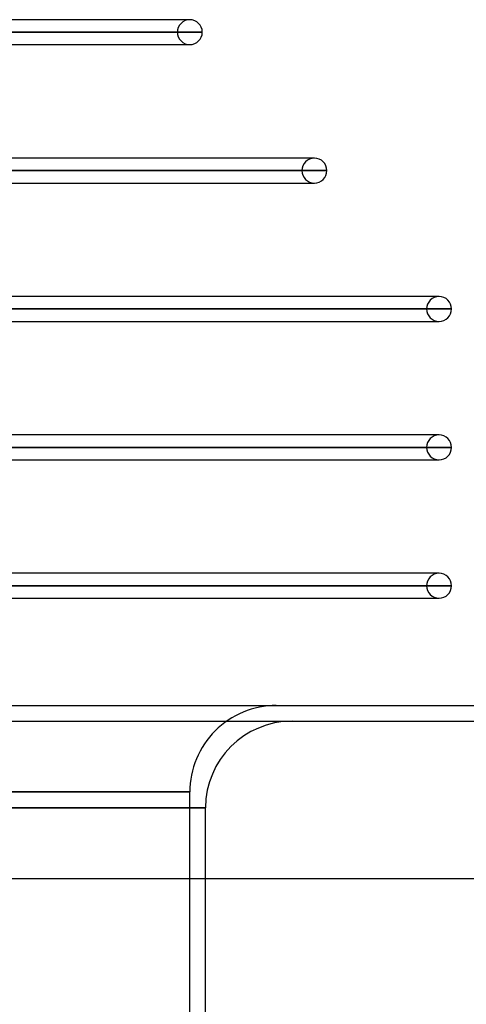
# Model space of a CAD drawing. Header units: millimetres. Extents: x -215 to 215, y -82 to 97.
# Tile 72 of 73: x 148 to 176, y -19 to 44. Entities that reach past the tile are written whole.
import ezdxf

# ---------------------------------------------------------------- set-up
doc = ezdxf.new("R2010")
doc.units = ezdxf.units.MM
doc.layers.add('MAIN-1', color=7, linetype='Continuous')
doc.layers.add('MAIN-2', color=7, linetype='Continuous')

msp = doc.modelspace()

# ---------------------------------------------------------------- linework, layer by layer
at = {"layer": 'MAIN-1'}
for p, q in [((158.5, 43.604), (115.484, 43.604)), ((159.292, 42.811), (116.007, 42.811)), ((116.512, 42.019), (158.5, 42.019)), ((158.323, 42.019), (158.5, 42.019)), ((166.425, 34.804), (121.107, 34.804)), ((167.218, 34.011), (121.611, 34.011)), ((122.116, 33.219), (166.425, 33.219)), ((166.238, 33.219), (166.425, 33.219)), ((174.35, 26.004), (126.71, 26.004)), ((175.143, 25.211), (126.995, 25.211)), ((126.995, 24.419), (174.35, 24.419)), ((174.153, 24.419), (174.35, 24.419)), ((174.35, 17.204), (126.995, 17.204)), ((175.143, 16.411), (126.995, 16.411)), ((126.995, 15.619), (174.35, 15.619)), ((174.153, 15.619), (174.35, 15.619)), ((174.35, 8.404), (126.995, 8.404)), ((175.143, 7.611), (126.995, 7.611)), ((126.995, 6.819), (174.35, 6.819)), ((174.153, 6.819), (174.35, 6.819)), ((-195, 0), (195, 0)), ((-195, -11), (195, -11)), ((159.5, -82), (159.5, -11))]:
    msp.add_line(p, q, dxfattribs=at)
for centre, start, end in [((158.5, 42.811), 0, 89.99998), ((158.5, 42.811), 270.00002, 0), ((166.425, 34.011), 0, 89.99998), ((166.425, 34.011), 270.00002, 0), ((174.35, 25.211), 0, 89.99998), ((174.35, 25.211), 270.00002, 0), ((174.35, 16.411), 0, 89.99998), ((174.35, 16.411), 270.00002, 0), ((174.35, 7.611), 0, 89.99998), ((174.35, 7.611), 270.00002, 0)]:
    msp.add_arc(centre, 0.792, start, end, dxfattribs=at)
at = {"layer": 'MAIN-2'}
for p, q in [((158.5, 43.604), (158.322, 43.604)), ((157.708, 42.811), (114.828, 42.811)), ((114.828, 42.811), (157.708, 42.811)), ((115.86, 42.811), (159.292, 42.811)), ((166.425, 34.804), (166.238, 34.804)), ((165.632, 34.011), (120.307, 34.011)), ((120.307, 34.011), (165.632, 34.011)), ((121.465, 34.011), (167.218, 34.011)), ((174.35, 26.004), (174.153, 26.004)), ((173.558, 25.211), (125.914, 25.211)), ((125.914, 25.211), (173.558, 25.211)), ((126.986, 25.211), (175.143, 25.211)), ((174.35, 17.204), (174.153, 17.204)), ((173.558, 16.411), (125.795, 16.411)), ((125.795, 16.411), (173.558, 16.411)), ((126.986, 16.411), (175.143, 16.411)), ((174.35, 8.404), (174.153, 8.404)), ((173.558, 7.611), (125.795, 7.611)), ((125.795, 7.611), (173.558, 7.611)), ((126.986, 7.611), (175.143, 7.611)), ((-194, -1), (194, -1)), ((0, -5.5), (158.5, -5.5)), ((158.5, -5.5), (0, -5.5)), ((158.5, -82), (158.5, -5.5)), ((0, -6.5), (159.5, -6.5)), ((159.5, -6.5), (0, -6.5)), ((159.5, -11), (159.5, -6.5))]:
    msp.add_line(p, q, dxfattribs=at)
for centre, radius, start, end in [((158.5, 42.811), 0.792, 89.99998, 180.00002), ((158.5, 42.811), 0.792, 180.00002, 270.00002), ((166.425, 34.011), 0.792, 89.99998, 180.00002), ((166.425, 34.011), 0.792, 180.00002, 270.00002), ((174.35, 25.211), 0.792, 89.99998, 180.00002), ((174.35, 25.211), 0.792, 180.00002, 270.00002), ((174.35, 16.411), 0.792, 89.99998, 180.00002), ((174.35, 16.411), 0.792, 180.00002, 270.00002), ((174.35, 7.611), 0.792, 89.99998, 180.00002), ((174.35, 7.611), 0.792, 180.00002, 270.00002), ((164, -5.5), 5.5, 89.99998, 180.00002), ((165, -6.5), 5.5, 89.99998, 179.99998)]:
    msp.add_arc(centre, radius, start, end, dxfattribs=at)
for centre, major_axis, start_param, end_param in [((-45.132, -35.095), (-197.024, 44.235), -3.073847, -2.445529), ((-45.314, -35.905), (197.024, -44.235), 0.067745, 0.696064)]:
    msp.add_ellipse(centre, major_axis=major_axis, ratio=0.559017, start_param=start_param, end_param=end_param, dxfattribs=at)

doc.saveas('drawing.dxf')
